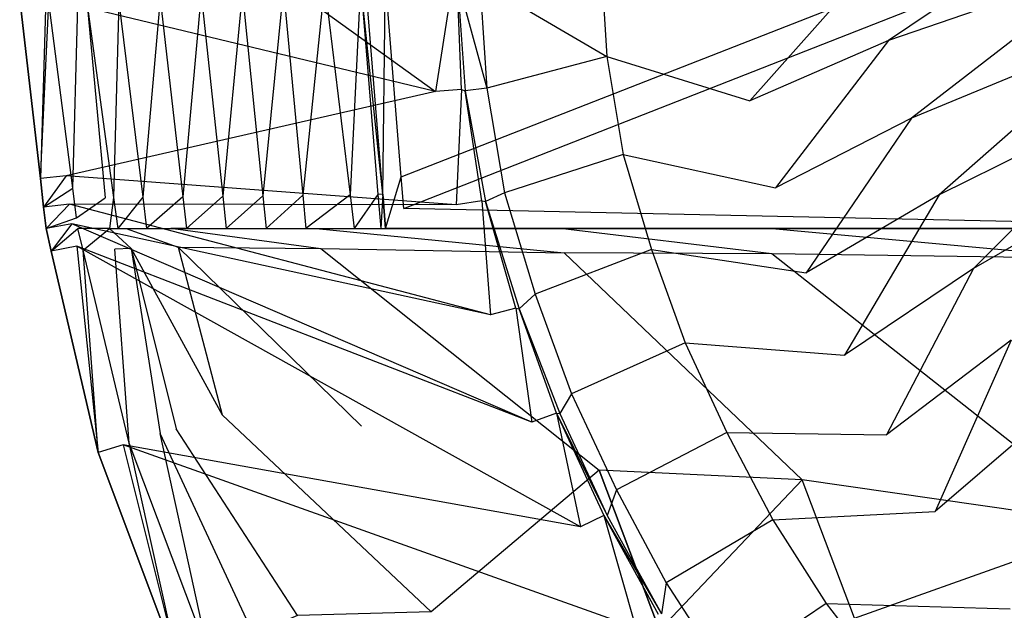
# Model space of a CAD drawing. Extents: x 0 to 0.54, y -0.45 to 0.
# Tile 2 of 38: x 0 to 0.128, y -0.329 to -0.252. Entities that reach past the tile are written whole.
import ezdxf

# ---------------------------------------------------------------- set-up
doc = ezdxf.new("R2010")
doc.units = 0
doc.layers.add('L3_WT_416055_0___REPLACEMTFOREM', color=7, linetype='CONTINUOUS')

msp = doc.modelspace()

# ---------------------------------------------------------------- linework, layer by layer
at = {"layer": 'L3_WT_416055_0___REPLACEMTFOREM', "color": 8}
for points, invisible_edges in [([(0.230666, -0.201719, 0.03186), (0.049646, -0.272682, 0.031735), (0.04758, -0.247047, 0.031737), (0.230666, -0.201719, 0.03186)], 13), ([(0.049646, -0.272682, 0.031735), (0.230666, -0.201719, 0.03186), (0.231337, -0.205556, 0.031864), (0.049646, -0.272682, 0.031735)], 14), ([(0.231337, -0.205556, 0.031864), (0.049977, -0.276784, 0.031735), (0.049646, -0.272682, 0.031735), (0.231337, -0.205556, 0.031864)], 13), ([(0.049977, -0.276784, 0.031735), (0.231337, -0.205556, 0.031864), (0.231445, -0.20617, 0.031864), (0.049977, -0.276784, 0.031735)], 14), ([(0.231445, -0.20617, 0.031864), (0.171263, -0.276784, 0.032027), (0.049977, -0.276784, 0.031735), (0.231445, -0.20617, 0.031864)], 14), ([(0.054102, -0.261531, 0.166747), (0.00338, -0.225, 0.166747), (0.00338, -0.249307, 0.166747), (0.054102, -0.261531, 0.166747)], 13), ([(0.00338, -0.225, 0.166747), (0.054102, -0.261531, 0.166747), (0.05303, -0.246526, 0.166747), (0.00338, -0.225, 0.166747)], 14), ([(0.113023, -0.2549, 0.070497), (0.14043, -0.236459, 0.063885), (0.11127, -0.244446, 0.070497), (0.113023, -0.2549, 0.070497)], 13), ([(0.14043, -0.236459, 0.063885), (0.113023, -0.2549, 0.070497), (0.141861, -0.244993, 0.063885), (0.14043, -0.236459, 0.063885)], 14), ([(0.059883, -0.247302, 0.139247), (0.076394, -0.257013, 0.111747), (0.075584, -0.244107, 0.111747), (0.059883, -0.247302, 0.139247)], 14), ([(0.093024, -0.251122, 0.084247), (0.075584, -0.244107, 0.111747), (0.076394, -0.257013, 0.111747), (0.093024, -0.251122, 0.084247)], 13), ([(0.094978, -0.262778, 0.084247), (0.11127, -0.244446, 0.070497), (0.093024, -0.251122, 0.084247), (0.094978, -0.262778, 0.084247)], 13), ([(0.11127, -0.244446, 0.070497), (0.094978, -0.262778, 0.084247), (0.113023, -0.2549, 0.070497), (0.11127, -0.244446, 0.070497)], 14), ([(0.116032, -0.26504, 0.070497), (0.141861, -0.244993, 0.063885), (0.113023, -0.2549, 0.070497), (0.116032, -0.26504, 0.070497)], 13), ([(0.141861, -0.244993, 0.063885), (0.116032, -0.26504, 0.070497), (0.144317, -0.25327, 0.063885), (0.141861, -0.244993, 0.063885)], 14), ([(0.044357, -0.247207, 0.033748), (0.04298, -0.275007, 0.045443), (0.039652, -0.247608, 0.048509), (0.044357, -0.247207, 0.033748)], 14), ([(0.044357, -0.247207, 0.033748), (0.046612, -0.274952, 0.033753), (0.04298, -0.275007, 0.045443), (0.044357, -0.247207, 0.033748)], 14), ([(0.047238, -0.274944, 0.031737), (0.044357, -0.247207, 0.033748), (0.044998, -0.247153, 0.031737), (0.047238, -0.274944, 0.031737)], 14), ([(0.044357, -0.247207, 0.033748), (0.047238, -0.274944, 0.031737), (0.046612, -0.274952, 0.033753), (0.044357, -0.247207, 0.033748)], 13), ([(0.04758, -0.247047, 0.031737), (0.047238, -0.274944, 0.031737), (0.044998, -0.247153, 0.031737), (0.04758, -0.247047, 0.031737)], 13), ([(0.047238, -0.274944, 0.031737), (0.04758, -0.247047, 0.031737), (0.049646, -0.272682, 0.031735), (0.047238, -0.274944, 0.031737)], 14), ([(0.054102, -0.261531, 0.166747), (0.056422, -0.246617, 0.166747), (0.05303, -0.246526, 0.166747), (0.054102, -0.261531, 0.166747)], 13), ([(0.056422, -0.246617, 0.166747), (0.054102, -0.261531, 0.166747), (0.057488, -0.261302, 0.166747), (0.056422, -0.246617, 0.166747)], 14), ([(0.057488, -0.261302, 0.166747), (0.056895, -0.246848, 0.162997), (0.056422, -0.246617, 0.166747), (0.057488, -0.261302, 0.166747)], 14), ([(0.056895, -0.246848, 0.162997), (0.057959, -0.261481, 0.162997), (0.060763, -0.261108, 0.139247), (0.056895, -0.246848, 0.162997)], 14), ([(0.056895, -0.246848, 0.162997), (0.060763, -0.261108, 0.139247), (0.059883, -0.247302, 0.139247), (0.056895, -0.246848, 0.162997)], 14), ([(0.056895, -0.246848, 0.162997), (0.057488, -0.261302, 0.166747), (0.057959, -0.261481, 0.162997), (0.056895, -0.246848, 0.162997)], 13), ([(0.034305, -0.248064, 0.065282), (0.031623, -0.275133, 0.082054), (0.028958, -0.24852, 0.082054), (0.034305, -0.248064, 0.065282)], 14), ([(0.034305, -0.248064, 0.065282), (0.036828, -0.27507, 0.065282), (0.031623, -0.275133, 0.082054), (0.034305, -0.248064, 0.065282)], 14), ([(0.039652, -0.247608, 0.048509), (0.036828, -0.27507, 0.065282), (0.034305, -0.248064, 0.065282), (0.039652, -0.247608, 0.048509)], 14), ([(0.039652, -0.247608, 0.048509), (0.04298, -0.275007, 0.045443), (0.036828, -0.27507, 0.065282), (0.039652, -0.247608, 0.048509)], 14), ([(0.076394, -0.257013, 0.111747), (0.059883, -0.247302, 0.139247), (0.060763, -0.261108, 0.139247), (0.076394, -0.257013, 0.111747)], 13), ([(0.002688, -0.272895, 0.166747), (0.00338, -0.249307, 0.166747), (0, -0.249504, 0.166747), (0.002688, -0.272895, 0.166747)], 13), ([(0.002688, -0.272895, 0.166747), (0, -0.249504, 0.163604), (0.002688, -0.272895, 0.163604), (0.002688, -0.272895, 0.166747)], 13), ([(0, -0.249504, 0.163604), (0.002688, -0.272895, 0.166747), (0, -0.249504, 0.166747), (0, -0.249504, 0.163604)], 14), ([(0.003785, -0.249923, 0.149142), (0.002688, -0.272895, 0.149142), (0, -0.249504, 0.149142), (0.003785, -0.249923, 0.149142)], 13), ([(0.002688, -0.272895, 0.163604), (0, -0.249504, 0.152757), (0.002688, -0.272895, 0.152757), (0.002688, -0.272895, 0.163604)], 13), ([(0, -0.249504, 0.152757), (0.002688, -0.272895, 0.163604), (0, -0.249504, 0.163604), (0, -0.249504, 0.152757)], 14), ([(0.002688, -0.272895, 0.152757), (0, -0.249504, 0.149142), (0.002688, -0.272895, 0.149142), (0.002688, -0.272895, 0.152757)], 13), ([(0, -0.249504, 0.149142), (0.002688, -0.272895, 0.152757), (0, -0.249504, 0.152757), (0, -0.249504, 0.149142)], 14), ([(0.00338, -0.249307, 0.166747), (0.002688, -0.272895, 0.166747), (0.006048, -0.272529, 0.166747), (0.00338, -0.249307, 0.166747)], 14), ([(0.006048, -0.272529, 0.166747), (0.054102, -0.261531, 0.166747), (0.00338, -0.249307, 0.166747), (0.006048, -0.272529, 0.166747)], 13), ([(0.018264, -0.249431, 0.115598), (0.016009, -0.275321, 0.13237), (0.012917, -0.249887, 0.13237), (0.018264, -0.249431, 0.115598)], 14), ([(0.018264, -0.249431, 0.115598), (0.021214, -0.275258, 0.115598), (0.016009, -0.275321, 0.13237), (0.018264, -0.249431, 0.115598)], 14), ([(0.023611, -0.248975, 0.098826), (0.021214, -0.275258, 0.115598), (0.018264, -0.249431, 0.115598), (0.023611, -0.248975, 0.098826)], 14), ([(0.023611, -0.248975, 0.098826), (0.026418, -0.275196, 0.098826), (0.021214, -0.275258, 0.115598), (0.023611, -0.248975, 0.098826)], 14), ([(0.028958, -0.24852, 0.082054), (0.026418, -0.275196, 0.098826), (0.023611, -0.248975, 0.098826), (0.028958, -0.24852, 0.082054)], 14), ([(0.028958, -0.24852, 0.082054), (0.031623, -0.275133, 0.082054), (0.026418, -0.275196, 0.098826), (0.028958, -0.24852, 0.082054)], 14), ([(0.002688, -0.272895, 0.149142), (0.003785, -0.249923, 0.149142), (0.00691, -0.274139, 0.149142), (0.002688, -0.272895, 0.149142)], 14), ([(0.007571, -0.250342, 0.149142), (0.00691, -0.274139, 0.149142), (0.003785, -0.249923, 0.149142), (0.007571, -0.250342, 0.149142)], 13), ([(0.00691, -0.274139, 0.149142), (0.007571, -0.250342, 0.149142), (0.011132, -0.275384, 0.149142), (0.00691, -0.274139, 0.149142)], 14), ([(0.008763, -0.250241, 0.145403), (0.011132, -0.275384, 0.149142), (0.007571, -0.250342, 0.149142), (0.008763, -0.250241, 0.145403)], 14), ([(0.012917, -0.249887, 0.13237), (0.012219, -0.27537, 0.145403), (0.008763, -0.250241, 0.145403), (0.012917, -0.249887, 0.13237)], 14), ([(0.008763, -0.250241, 0.145403), (0.012219, -0.27537, 0.145403), (0.011132, -0.275384, 0.149142), (0.008763, -0.250241, 0.145403)], 14), ([(0.012917, -0.249887, 0.13237), (0.016009, -0.275321, 0.13237), (0.012219, -0.27537, 0.145403), (0.012917, -0.249887, 0.13237)], 14), ([(0.076394, -0.257013, 0.111747), (0.094978, -0.262778, 0.084247), (0.093024, -0.251122, 0.084247), (0.076394, -0.257013, 0.111747)], 14), ([(0.119611, -0.274992, 0.070497), (0.144317, -0.25327, 0.063885), (0.116032, -0.26504, 0.070497), (0.119611, -0.274992, 0.070497)], 13), ([(0.144317, -0.25327, 0.063885), (0.119611, -0.274992, 0.070497), (0.147239, -0.261394, 0.063885), (0.144317, -0.25327, 0.063885)], 14), ([(0.098333, -0.274083, 0.084247), (0.113023, -0.2549, 0.070497), (0.094978, -0.262778, 0.084247), (0.098333, -0.274083, 0.084247)], 13), ([(0.113023, -0.2549, 0.070497), (0.098333, -0.274083, 0.084247), (0.116032, -0.26504, 0.070497), (0.113023, -0.2549, 0.070497)], 14), ([(0.076394, -0.257013, 0.111747), (0.060763, -0.261108, 0.139247), (0.078532, -0.269765, 0.111747), (0.076394, -0.257013, 0.111747)], 14), ([(0.094978, -0.262778, 0.084247), (0.076394, -0.257013, 0.111747), (0.078532, -0.269765, 0.111747), (0.094978, -0.262778, 0.084247)], 13), ([(0.056772, -0.276323, 0.166747), (0.057488, -0.261302, 0.166747), (0.054102, -0.261531, 0.166747), (0.056772, -0.276323, 0.166747)], 13), ([(0.057488, -0.261302, 0.166747), (0.056772, -0.276323, 0.166747), (0.06013, -0.275772, 0.166747), (0.057488, -0.261302, 0.166747)], 14), ([(0.06013, -0.275772, 0.166747), (0.057959, -0.261481, 0.162997), (0.057488, -0.261302, 0.166747), (0.06013, -0.275772, 0.166747)], 14), ([(0.060763, -0.261108, 0.139247), (0.057959, -0.261481, 0.162997), (0.063082, -0.274743, 0.139247), (0.060763, -0.261108, 0.139247)], 14), ([(0.060763, -0.261108, 0.139247), (0.063082, -0.274743, 0.139247), (0.078532, -0.269765, 0.111747), (0.060763, -0.261108, 0.139247)], 14), ([(0.054102, -0.261531, 0.166747), (0.006048, -0.272529, 0.166747), (0.056772, -0.276323, 0.166747), (0.054102, -0.261531, 0.166747)], 14), ([(0.057959, -0.261481, 0.162997), (0.06013, -0.275772, 0.166747), (0.060597, -0.275899, 0.162997), (0.057959, -0.261481, 0.162997)], 13), ([(0.057959, -0.261481, 0.162997), (0.060597, -0.275899, 0.162997), (0.063082, -0.274743, 0.139247), (0.057959, -0.261481, 0.162997)], 14), ([(0.124071, -0.284589, 0.070497), (0.147239, -0.261394, 0.063885), (0.119611, -0.274992, 0.070497), (0.124071, -0.284589, 0.070497)], 13), ([(0.147239, -0.261394, 0.063885), (0.124071, -0.284589, 0.070497), (0.150879, -0.269228, 0.063885), (0.147239, -0.261394, 0.063885)], 14), ([(0.078532, -0.269765, 0.111747), (0.098333, -0.274083, 0.084247), (0.094978, -0.262778, 0.084247), (0.078532, -0.269765, 0.111747)], 14), ([(0.102323, -0.285179, 0.084247), (0.116032, -0.26504, 0.070497), (0.098333, -0.274083, 0.084247), (0.102323, -0.285179, 0.084247)], 13), ([(0.116032, -0.26504, 0.070497), (0.102323, -0.285179, 0.084247), (0.119611, -0.274992, 0.070497), (0.116032, -0.26504, 0.070497)], 14), ([(0.078532, -0.269765, 0.111747), (0.063082, -0.274743, 0.139247), (0.082202, -0.282132, 0.111747), (0.078532, -0.269765, 0.111747)], 14), ([(0.098333, -0.274083, 0.084247), (0.078532, -0.269765, 0.111747), (0.082202, -0.282132, 0.111747), (0.098333, -0.274083, 0.084247)], 13), ([(0.128984, -0.293922, 0.070497), (0.150879, -0.269228, 0.063885), (0.124071, -0.284589, 0.070497), (0.128984, -0.293922, 0.070497)], 13), ([(0.003118, -0.276637, 0.166747), (0.006048, -0.272529, 0.166747), (0.002688, -0.272895, 0.166747), (0.003118, -0.276637, 0.166747)], 13), ([(0.006048, -0.272529, 0.166747), (0.003118, -0.276637, 0.166747), (0.006475, -0.276244, 0.166747), (0.006048, -0.272529, 0.166747)], 14), ([(0.006475, -0.276244, 0.166747), (0.056772, -0.276323, 0.166747), (0.006048, -0.272529, 0.166747), (0.006475, -0.276244, 0.166747)], 13), ([(0.049646, -0.272682, 0.031735), (0.047596, -0.279391, 0.031737), (0.047238, -0.274944, 0.031737), (0.049646, -0.272682, 0.031735)], 13), ([(0.047596, -0.279391, 0.031737), (0.049646, -0.272682, 0.031735), (0.049977, -0.276784, 0.031735), (0.047596, -0.279391, 0.031737)], 14), ([(0.003118, -0.276637, 0.166747), (0.002688, -0.272895, 0.163604), (0.003118, -0.276637, 0.163604), (0.003118, -0.276637, 0.166747)], 13), ([(0.002688, -0.272895, 0.163604), (0.003118, -0.276637, 0.166747), (0.002688, -0.272895, 0.166747), (0.002688, -0.272895, 0.163604)], 14), ([(0.00691, -0.274139, 0.149142), (0.003118, -0.276637, 0.149142), (0.002688, -0.272895, 0.149142), (0.00691, -0.274139, 0.149142)], 13), ([(0.003118, -0.276637, 0.163604), (0.002688, -0.272895, 0.152757), (0.003118, -0.276637, 0.152757), (0.003118, -0.276637, 0.163604)], 13), ([(0.002688, -0.272895, 0.152757), (0.003118, -0.276637, 0.163604), (0.002688, -0.272895, 0.163604), (0.002688, -0.272895, 0.152757)], 14), ([(0.003118, -0.276637, 0.152757), (0.002688, -0.272895, 0.149142), (0.003118, -0.276637, 0.149142), (0.003118, -0.276637, 0.152757)], 13), ([(0.002688, -0.272895, 0.149142), (0.003118, -0.276637, 0.152757), (0.002688, -0.272895, 0.152757), (0.002688, -0.272895, 0.149142)], 14), ([(0.082202, -0.282132, 0.111747), (0.102323, -0.285179, 0.084247), (0.098333, -0.274083, 0.084247), (0.082202, -0.282132, 0.111747)], 14), ([(0.003118, -0.276637, 0.149142), (0.00691, -0.274139, 0.149142), (0.00741, -0.278014, 0.149142), (0.003118, -0.276637, 0.149142)], 14), ([(0.011132, -0.275384, 0.149142), (0.00741, -0.278014, 0.149142), (0.00691, -0.274139, 0.149142), (0.011132, -0.275384, 0.149142)], 13), ([(0.00741, -0.278014, 0.149142), (0.011132, -0.275384, 0.149142), (0.011702, -0.279391, 0.149142), (0.00741, -0.278014, 0.149142)], 14), ([(0.012219, -0.27537, 0.145403), (0.011702, -0.279391, 0.149142), (0.011132, -0.275384, 0.149142), (0.012219, -0.27537, 0.145403)], 14), ([(0.011702, -0.279391, 0.149142), (0.012219, -0.27537, 0.145403), (0.012772, -0.279391, 0.145403), (0.011702, -0.279391, 0.149142)], 13), ([(0.016009, -0.275321, 0.13237), (0.012772, -0.279391, 0.145403), (0.012219, -0.27537, 0.145403), (0.016009, -0.275321, 0.13237)], 14), ([(0.016009, -0.275321, 0.13237), (0.016503, -0.279391, 0.13237), (0.012772, -0.279391, 0.145403), (0.016009, -0.275321, 0.13237)], 14), ([(0.021214, -0.275258, 0.115598), (0.016503, -0.279391, 0.13237), (0.016009, -0.275321, 0.13237), (0.021214, -0.275258, 0.115598)], 14), ([(0.021214, -0.275258, 0.115598), (0.021686, -0.279391, 0.115598), (0.016503, -0.279391, 0.13237), (0.021214, -0.275258, 0.115598)], 14), ([(0.026418, -0.275196, 0.098826), (0.021686, -0.279391, 0.115598), (0.021214, -0.275258, 0.115598), (0.026418, -0.275196, 0.098826)], 14), ([(0.026418, -0.275196, 0.098826), (0.026868, -0.279391, 0.098826), (0.021686, -0.279391, 0.115598), (0.026418, -0.275196, 0.098826)], 14), ([(0.031623, -0.275133, 0.082054), (0.026868, -0.279391, 0.098826), (0.026418, -0.275196, 0.098826), (0.031623, -0.275133, 0.082054)], 14), ([(0.031623, -0.275133, 0.082054), (0.03205, -0.279391, 0.082054), (0.026868, -0.279391, 0.098826), (0.031623, -0.275133, 0.082054)], 14), ([(0.036828, -0.27507, 0.065282), (0.03205, -0.279391, 0.082054), (0.031623, -0.275133, 0.082054), (0.036828, -0.27507, 0.065282)], 14), ([(0.036828, -0.27507, 0.065282), (0.037232, -0.279391, 0.065282), (0.03205, -0.279391, 0.082054), (0.036828, -0.27507, 0.065282)], 14), ([(0.04298, -0.275007, 0.045443), (0.037232, -0.279391, 0.065282), (0.036828, -0.27507, 0.065282), (0.04298, -0.275007, 0.045443)], 14), ([(0.04298, -0.275007, 0.045443), (0.043513, -0.279391, 0.044953), (0.037232, -0.279391, 0.065282), (0.04298, -0.275007, 0.045443)], 14), ([(0.046612, -0.274952, 0.033753), (0.043513, -0.279391, 0.044953), (0.04298, -0.275007, 0.045443), (0.046612, -0.274952, 0.033753)], 14), ([(0.046612, -0.274952, 0.033753), (0.046973, -0.279391, 0.033754), (0.043513, -0.279391, 0.044953), (0.046612, -0.274952, 0.033753)], 14), ([(0.047238, -0.274944, 0.031737), (0.046973, -0.279391, 0.033754), (0.046612, -0.274952, 0.033753), (0.047238, -0.274944, 0.031737)], 14), ([(0.046973, -0.279391, 0.033754), (0.047238, -0.274944, 0.031737), (0.047596, -0.279391, 0.031737), (0.046973, -0.279391, 0.033754)], 13), ([(0.063082, -0.274743, 0.139247), (0.060597, -0.275899, 0.162997), (0.067056, -0.287958, 0.139247), (0.063082, -0.274743, 0.139247)], 14), ([(0.063082, -0.274743, 0.139247), (0.067056, -0.287958, 0.139247), (0.082202, -0.282132, 0.111747), (0.063082, -0.274743, 0.139247)], 14), ([(0.107296, -0.29588, 0.084247), (0.119611, -0.274992, 0.070497), (0.102323, -0.285179, 0.084247), (0.107296, -0.29588, 0.084247)], 13), ([(0.119611, -0.274992, 0.070497), (0.107296, -0.29588, 0.084247), (0.124071, -0.284589, 0.070497), (0.119611, -0.274992, 0.070497)], 14), ([(0.003434, -0.279391, 0.166747), (0.006475, -0.276244, 0.166747), (0.003118, -0.276637, 0.166747), (0.003434, -0.279391, 0.166747)], 13), ([(0.003434, -0.279391, 0.166747), (0.003118, -0.276637, 0.163604), (0.003434, -0.279391, 0.163604), (0.003434, -0.279391, 0.166747)], 13), ([(0.003118, -0.276637, 0.163604), (0.003434, -0.279391, 0.166747), (0.003118, -0.276637, 0.166747), (0.003118, -0.276637, 0.163604)], 14), ([(0.00741, -0.278014, 0.149142), (0.003434, -0.279391, 0.149142), (0.003118, -0.276637, 0.149142), (0.00741, -0.278014, 0.149142)], 13), ([(0.003434, -0.279391, 0.163604), (0.003118, -0.276637, 0.152757), (0.003434, -0.279391, 0.152757), (0.003434, -0.279391, 0.163604)], 13), ([(0.003118, -0.276637, 0.152757), (0.003434, -0.279391, 0.163604), (0.003118, -0.276637, 0.163604), (0.003118, -0.276637, 0.152757)], 14), ([(0.003434, -0.279391, 0.152757), (0.003118, -0.276637, 0.149142), (0.003434, -0.279391, 0.149142), (0.003434, -0.279391, 0.152757)], 13), ([(0.003118, -0.276637, 0.149142), (0.003434, -0.279391, 0.152757), (0.003118, -0.276637, 0.152757), (0.003118, -0.276637, 0.149142)], 14), ([(0.006475, -0.276244, 0.166747), (0.003434, -0.279391, 0.166747), (0.006769, -0.278803, 0.166747), (0.006475, -0.276244, 0.166747)], 14), ([(0.006769, -0.278803, 0.166747), (0.061248, -0.290647, 0.166747), (0.006475, -0.276244, 0.166747), (0.006769, -0.278803, 0.166747)], 13), ([(0.056772, -0.276323, 0.166747), (0.006475, -0.276244, 0.166747), (0.061248, -0.290647, 0.166747), (0.056772, -0.276323, 0.166747)], 14), ([(0.061248, -0.290647, 0.166747), (0.06013, -0.275772, 0.166747), (0.056772, -0.276323, 0.166747), (0.061248, -0.290647, 0.166747)], 13), ([(0.06453, -0.289784, 0.166747), (0.060597, -0.275899, 0.162997), (0.06013, -0.275772, 0.166747), (0.06453, -0.289784, 0.166747)], 14), ([(0.06013, -0.275772, 0.166747), (0.061248, -0.290647, 0.166747), (0.06453, -0.289784, 0.166747), (0.06013, -0.275772, 0.166747)], 14), ([(0.060597, -0.275899, 0.162997), (0.064989, -0.28986, 0.162997), (0.067056, -0.287958, 0.139247), (0.060597, -0.275899, 0.162997)], 14), ([(0.060597, -0.275899, 0.162997), (0.06453, -0.289784, 0.166747), (0.064989, -0.28986, 0.162997), (0.060597, -0.275899, 0.162997)], 13), ([(0.049977, -0.276784, 0.031735), (0.171263, -0.279391, 0.032029), (0.047596, -0.279391, 0.031737), (0.049977, -0.276784, 0.031735)], 13), ([(0.171263, -0.279391, 0.032029), (0.049977, -0.276784, 0.031735), (0.171263, -0.276784, 0.032027), (0.171263, -0.279391, 0.032029)], 14), ([(0.003434, -0.279391, 0.149142), (0.00741, -0.278014, 0.149142), (0.007568, -0.279391, 0.149142), (0.003434, -0.279391, 0.149142)], 14), ([(0.004115, -0.282326, 0.166747), (0.006769, -0.278803, 0.166747), (0.003434, -0.279391, 0.166747), (0.004115, -0.282326, 0.166747)], 13), ([(0.006769, -0.278803, 0.166747), (0.004115, -0.282326, 0.166747), (0.007441, -0.281697, 0.166747), (0.006769, -0.278803, 0.166747)], 14), ([(0.061248, -0.290647, 0.166747), (0.006769, -0.278803, 0.166747), (0.066643, -0.304632, 0.166747), (0.061248, -0.290647, 0.166747)], 14), ([(0.007441, -0.281697, 0.166747), (0.066643, -0.304632, 0.166747), (0.006769, -0.278803, 0.166747), (0.007441, -0.281697, 0.166747)], 13), ([(0.011702, -0.279391, 0.149142), (0.007568, -0.279391, 0.149142), (0.00741, -0.278014, 0.149142), (0.011702, -0.279391, 0.149142)], 14), ([(0.004115, -0.282326, 0.152757), (0.003434, -0.279391, 0.149142), (0.004115, -0.282326, 0.149142), (0.004115, -0.282326, 0.152757)], 13), ([(0.003434, -0.279391, 0.149142), (0.004115, -0.282326, 0.152757), (0.003434, -0.279391, 0.152757), (0.003434, -0.279391, 0.149142)], 14), ([(0.004115, -0.282326, 0.166747), (0.003434, -0.279391, 0.163604), (0.004115, -0.282326, 0.163604), (0.004115, -0.282326, 0.166747)], 13), ([(0.003434, -0.279391, 0.163604), (0.004115, -0.282326, 0.166747), (0.003434, -0.279391, 0.166747), (0.003434, -0.279391, 0.163604)], 14), ([(0.004115, -0.282326, 0.163604), (0.003434, -0.279391, 0.152757), (0.004115, -0.282326, 0.152757), (0.004115, -0.282326, 0.163604)], 13), ([(0.003434, -0.279391, 0.152757), (0.004115, -0.282326, 0.163604), (0.003434, -0.279391, 0.163604), (0.003434, -0.279391, 0.152757)], 14), ([(0.007568, -0.279391, 0.149142), (0.004115, -0.282326, 0.149142), (0.003434, -0.279391, 0.149142), (0.007568, -0.279391, 0.149142)], 13), ([(0.004115, -0.282326, 0.149142), (0.007568, -0.279391, 0.149142), (0.008239, -0.282203, 0.149142), (0.004115, -0.282326, 0.149142)], 14), ([(0.011702, -0.279391, 0.149142), (0.008239, -0.282203, 0.149142), (0.007568, -0.279391, 0.149142), (0.011702, -0.279391, 0.149142)], 13), ([(0.008239, -0.282203, 0.149142), (0.011702, -0.279391, 0.149142), (0.012362, -0.28208, 0.149142), (0.008239, -0.282203, 0.149142)], 14), ([(0.011702, -0.279391, 0.149142), (0.014499, -0.282016, 0.146178), (0.012362, -0.28208, 0.149142), (0.011702, -0.279391, 0.149142)], 13), ([(0.014499, -0.282016, 0.146178), (0.011702, -0.279391, 0.149142), (0.013845, -0.279391, 0.146178), (0.014499, -0.282016, 0.146178)], 14), ([(0.013129, -0.279391, 0.145504), (0.011702, -0.279391, 0.149142), (0.012772, -0.279391, 0.145403), (0.013129, -0.279391, 0.145504)], 13), ([(0.011702, -0.279391, 0.149142), (0.013129, -0.279391, 0.145504), (0.01264, -0.279391, 0.147212), (0.011702, -0.279391, 0.149142)], 14), ([(0.01264, -0.279391, 0.147212), (0.013845, -0.279391, 0.146178), (0.011702, -0.279391, 0.149142), (0.01264, -0.279391, 0.147212)], 14), ([(0.01264, -0.279391, 0.147212), (0.013129, -0.279391, 0.145504), (0.013544, -0.279391, 0.145961), (0.01264, -0.279391, 0.147212)], 14), ([(0.013845, -0.279391, 0.146178), (0.01264, -0.279391, 0.147212), (0.013544, -0.279391, 0.145961), (0.013845, -0.279391, 0.146178)], 13), ([(0.016858, -0.279391, 0.132475), (0.012772, -0.279391, 0.145403), (0.016503, -0.279391, 0.13237), (0.016858, -0.279391, 0.132475)], 13), ([(0.012772, -0.279391, 0.145403), (0.016858, -0.279391, 0.132475), (0.013129, -0.279391, 0.145504), (0.012772, -0.279391, 0.145403)], 14), ([(0.019656, -0.279391, 0.137506), (0.013129, -0.279391, 0.145504), (0.016858, -0.279391, 0.132475), (0.019656, -0.279391, 0.137506)], 13), ([(0.013129, -0.279391, 0.145504), (0.019656, -0.279391, 0.137506), (0.013544, -0.279391, 0.145961), (0.013129, -0.279391, 0.145504)], 14), ([(0.01997, -0.279391, 0.137705), (0.013544, -0.279391, 0.145961), (0.019656, -0.279391, 0.137506), (0.01997, -0.279391, 0.137705)], 13), ([(0.013544, -0.279391, 0.145961), (0.01997, -0.279391, 0.137705), (0.013845, -0.279391, 0.146178), (0.013544, -0.279391, 0.145961)], 14), ([(0.013845, -0.279391, 0.146178), (0.01997, -0.279391, 0.137705), (0.020609, -0.281834, 0.137705), (0.013845, -0.279391, 0.146178)], 14), ([(0.013845, -0.279391, 0.146178), (0.020609, -0.281834, 0.137705), (0.014499, -0.282016, 0.146178), (0.013845, -0.279391, 0.146178)], 14), ([(0.02204, -0.279391, 0.115707), (0.016503, -0.279391, 0.13237), (0.021686, -0.279391, 0.115598), (0.02204, -0.279391, 0.115707)], 13), ([(0.016503, -0.279391, 0.13237), (0.02204, -0.279391, 0.115707), (0.016858, -0.279391, 0.132475), (0.016503, -0.279391, 0.13237)], 14), ([(0.02204, -0.279391, 0.115707), (0.019656, -0.279391, 0.137506), (0.016858, -0.279391, 0.132475), (0.02204, -0.279391, 0.115707)], 14), ([(0.019656, -0.279391, 0.137506), (0.02204, -0.279391, 0.115707), (0.038272, -0.279391, 0.104005), (0.019656, -0.279391, 0.137506)], 13), ([(0.038573, -0.279391, 0.104226), (0.019656, -0.279391, 0.137506), (0.038272, -0.279391, 0.104005), (0.038573, -0.279391, 0.104226)], 13), ([(0.019656, -0.279391, 0.137506), (0.038573, -0.279391, 0.104226), (0.01997, -0.279391, 0.137705), (0.019656, -0.279391, 0.137506)], 14), ([(0.01997, -0.279391, 0.137705), (0.038573, -0.279391, 0.104226), (0.039165, -0.281984, 0.104226), (0.01997, -0.279391, 0.137705)], 14), ([(0.01997, -0.279391, 0.137705), (0.039165, -0.281984, 0.104226), (0.020609, -0.281834, 0.137705), (0.01997, -0.279391, 0.137705)], 14), ([(0.027222, -0.279391, 0.098935), (0.021686, -0.279391, 0.115598), (0.026868, -0.279391, 0.098826), (0.027222, -0.279391, 0.098935)], 13), ([(0.021686, -0.279391, 0.115598), (0.027222, -0.279391, 0.098935), (0.02204, -0.279391, 0.115707), (0.021686, -0.279391, 0.115598)], 14), ([(0.027222, -0.279391, 0.098935), (0.038272, -0.279391, 0.104005), (0.02204, -0.279391, 0.115707), (0.027222, -0.279391, 0.098935)], 14), ([(0.032404, -0.279391, 0.082163), (0.026868, -0.279391, 0.098826), (0.03205, -0.279391, 0.082054), (0.032404, -0.279391, 0.082163)], 13), ([(0.026868, -0.279391, 0.098826), (0.032404, -0.279391, 0.082163), (0.027222, -0.279391, 0.098935), (0.026868, -0.279391, 0.098826)], 14), ([(0.032404, -0.279391, 0.082163), (0.070091, -0.279391, 0.070455), (0.027222, -0.279391, 0.098935), (0.032404, -0.279391, 0.082163)], 14), ([(0.038272, -0.279391, 0.104005), (0.027222, -0.279391, 0.098935), (0.070091, -0.279391, 0.070455), (0.038272, -0.279391, 0.104005)], 13), ([(0.037586, -0.279391, 0.065391), (0.03205, -0.279391, 0.082054), (0.037232, -0.279391, 0.065282), (0.037586, -0.279391, 0.065391)], 13), ([(0.03205, -0.279391, 0.082054), (0.037586, -0.279391, 0.065391), (0.032404, -0.279391, 0.082163), (0.03205, -0.279391, 0.082054)], 14), ([(0.037586, -0.279391, 0.065391), (0.097273, -0.279391, 0.054412), (0.032404, -0.279391, 0.082163), (0.037586, -0.279391, 0.065391)], 14), ([(0.070091, -0.279391, 0.070455), (0.032404, -0.279391, 0.082163), (0.097273, -0.279391, 0.054412), (0.070091, -0.279391, 0.070455)], 13), ([(0.043867, -0.279391, 0.045062), (0.037232, -0.279391, 0.065282), (0.043513, -0.279391, 0.044953), (0.043867, -0.279391, 0.045062)], 13), ([(0.037232, -0.279391, 0.065282), (0.043867, -0.279391, 0.045062), (0.037586, -0.279391, 0.065391), (0.037232, -0.279391, 0.065282)], 14), ([(0.097273, -0.279391, 0.054412), (0.037586, -0.279391, 0.065391), (0.139115, -0.279391, 0.038398), (0.097273, -0.279391, 0.054412)], 13), ([(0.043867, -0.279391, 0.045062), (0.139115, -0.279391, 0.038398), (0.037586, -0.279391, 0.065391), (0.043867, -0.279391, 0.045062)], 14), ([(0.070324, -0.279391, 0.070747), (0.038272, -0.279391, 0.104005), (0.070091, -0.279391, 0.070455), (0.070324, -0.279391, 0.070747)], 13), ([(0.038272, -0.279391, 0.104005), (0.070324, -0.279391, 0.070747), (0.038573, -0.279391, 0.104226), (0.038272, -0.279391, 0.104005)], 14), ([(0.038573, -0.279391, 0.104226), (0.070324, -0.279391, 0.070747), (0.070834, -0.282558, 0.070747), (0.038573, -0.279391, 0.104226)], 14), ([(0.038573, -0.279391, 0.104226), (0.070834, -0.282558, 0.070747), (0.039165, -0.281984, 0.104226), (0.038573, -0.279391, 0.104226)], 14), ([(0.047248, -0.279391, 0.034121), (0.043513, -0.279391, 0.044953), (0.046973, -0.279391, 0.033754), (0.047248, -0.279391, 0.034121)], 13), ([(0.043513, -0.279391, 0.044953), (0.047248, -0.279391, 0.034121), (0.043867, -0.279391, 0.045062), (0.043513, -0.279391, 0.044953)], 14), ([(0.139115, -0.279391, 0.038398), (0.043867, -0.279391, 0.045062), (0.155175, -0.279391, 0.033114), (0.139115, -0.279391, 0.038398)], 13), ([(0.047248, -0.279391, 0.034121), (0.155175, -0.279391, 0.033114), (0.043867, -0.279391, 0.045062), (0.047248, -0.279391, 0.034121)], 14), ([(0.171263, -0.279391, 0.032029), (0.046973, -0.279391, 0.033754), (0.047596, -0.279391, 0.031737), (0.171263, -0.279391, 0.032029)], 13), ([(0.046973, -0.279391, 0.033754), (0.171263, -0.279391, 0.032029), (0.169161, -0.279391, 0.03222), (0.046973, -0.279391, 0.033754)], 14), ([(0.159635, -0.279391, 0.03271), (0.046973, -0.279391, 0.033754), (0.169161, -0.279391, 0.03222), (0.159635, -0.279391, 0.03271)], 13), ([(0.046973, -0.279391, 0.033754), (0.159635, -0.279391, 0.03271), (0.047248, -0.279391, 0.034121), (0.046973, -0.279391, 0.033754)], 14), ([(0.155175, -0.279391, 0.033114), (0.047248, -0.279391, 0.034121), (0.159635, -0.279391, 0.03271), (0.155175, -0.279391, 0.033114)], 13), ([(0.097434, -0.279391, 0.054747), (0.070091, -0.279391, 0.070455), (0.097273, -0.279391, 0.054412), (0.097434, -0.279391, 0.054747)], 13), ([(0.070091, -0.279391, 0.070455), (0.097434, -0.279391, 0.054747), (0.070324, -0.279391, 0.070747), (0.070091, -0.279391, 0.070455)], 14), ([(0.097876, -0.282686, 0.054747), (0.070324, -0.279391, 0.070747), (0.097434, -0.279391, 0.054747), (0.097876, -0.282686, 0.054747)], 14), ([(0.097876, -0.282686, 0.054747), (0.070834, -0.282558, 0.070747), (0.070324, -0.279391, 0.070747), (0.097876, -0.282686, 0.054747)], 14), ([(0.139239, -0.279391, 0.038747), (0.097273, -0.279391, 0.054412), (0.139115, -0.279391, 0.038398), (0.139239, -0.279391, 0.038747)], 13), ([(0.097273, -0.279391, 0.054412), (0.139239, -0.279391, 0.038747), (0.097434, -0.279391, 0.054747), (0.097273, -0.279391, 0.054412)], 14), ([(0.139573, -0.283278, 0.038747), (0.097434, -0.279391, 0.054747), (0.139239, -0.279391, 0.038747), (0.139573, -0.283278, 0.038747)], 14), ([(0.139573, -0.283278, 0.038747), (0.097876, -0.282686, 0.054747), (0.097434, -0.279391, 0.054747), (0.139573, -0.283278, 0.038747)], 14), ([(0.010206, -0.308562, 0.166747), (0.007441, -0.281697, 0.166747), (0.004115, -0.282326, 0.166747), (0.010206, -0.308562, 0.166747)], 13), ([(0.013446, -0.307563, 0.166747), (0.072942, -0.318245, 0.166747), (0.007441, -0.281697, 0.166747), (0.013446, -0.307563, 0.166747)], 13), ([(0.007441, -0.281697, 0.166747), (0.010206, -0.308562, 0.166747), (0.013446, -0.307563, 0.166747), (0.007441, -0.281697, 0.166747)], 14), ([(0.066643, -0.304632, 0.166747), (0.007441, -0.281697, 0.166747), (0.072942, -0.318245, 0.166747), (0.066643, -0.304632, 0.166747)], 14), ([(0.008239, -0.282203, 0.149142), (0.010206, -0.308562, 0.149142), (0.004115, -0.282326, 0.149142), (0.008239, -0.282203, 0.149142)], 13), ([(0.010206, -0.308562, 0.152757), (0.004115, -0.282326, 0.149142), (0.010206, -0.308562, 0.149142), (0.010206, -0.308562, 0.152757)], 13), ([(0.004115, -0.282326, 0.149142), (0.010206, -0.308562, 0.152757), (0.004115, -0.282326, 0.152757), (0.004115, -0.282326, 0.149142)], 14), ([(0.010206, -0.308562, 0.166747), (0.004115, -0.282326, 0.163604), (0.010206, -0.308562, 0.163604), (0.010206, -0.308562, 0.166747)], 13), ([(0.004115, -0.282326, 0.163604), (0.010206, -0.308562, 0.166747), (0.004115, -0.282326, 0.166747), (0.004115, -0.282326, 0.163604)], 14), ([(0.010206, -0.308562, 0.163604), (0.004115, -0.282326, 0.152757), (0.010206, -0.308562, 0.152757), (0.010206, -0.308562, 0.163604)], 13), ([(0.004115, -0.282326, 0.152757), (0.010206, -0.308562, 0.163604), (0.004115, -0.282326, 0.163604), (0.004115, -0.282326, 0.152757)], 14), ([(0.012362, -0.28208, 0.149142), (0.014235, -0.307339, 0.149142), (0.008239, -0.282203, 0.149142), (0.012362, -0.28208, 0.149142)], 13), ([(0.010206, -0.308562, 0.149142), (0.008239, -0.282203, 0.149142), (0.014235, -0.307339, 0.149142), (0.010206, -0.308562, 0.149142)], 14), ([(0.014499, -0.282016, 0.146178), (0.018264, -0.306116, 0.149142), (0.012362, -0.28208, 0.149142), (0.014499, -0.282016, 0.146178)], 14), ([(0.014235, -0.307339, 0.149142), (0.012362, -0.28208, 0.149142), (0.018264, -0.306116, 0.149142), (0.014235, -0.307339, 0.149142)], 14), ([(0.020609, -0.281834, 0.137705), (0.026322, -0.303671, 0.137705), (0.014499, -0.282016, 0.146178), (0.020609, -0.281834, 0.137705)], 14), ([(0.014499, -0.282016, 0.146178), (0.026322, -0.303671, 0.137705), (0.020352, -0.305482, 0.146178), (0.014499, -0.282016, 0.146178)], 14), ([(0.014499, -0.282016, 0.146178), (0.020352, -0.305482, 0.146178), (0.018264, -0.306116, 0.149142), (0.014499, -0.282016, 0.146178)], 14), ([(0.020609, -0.281834, 0.137705), (0.039165, -0.281984, 0.104226), (0.044453, -0.30516, 0.104226), (0.020609, -0.281834, 0.137705)], 14), ([(0.020609, -0.281834, 0.137705), (0.044453, -0.30516, 0.104226), (0.026322, -0.303671, 0.137705), (0.020609, -0.281834, 0.137705)], 14), ([(0.039165, -0.281984, 0.104226), (0.070834, -0.282558, 0.070747), (0.075397, -0.310864, 0.070747), (0.039165, -0.281984, 0.104226)], 14), ([(0.039165, -0.281984, 0.104226), (0.075397, -0.310864, 0.070747), (0.044453, -0.30516, 0.104226), (0.039165, -0.281984, 0.104226)], 14), ([(0.082202, -0.282132, 0.111747), (0.067056, -0.287958, 0.139247), (0.086568, -0.29427, 0.111747), (0.082202, -0.282132, 0.111747)], 14), ([(0.101818, -0.31214, 0.054747), (0.070834, -0.282558, 0.070747), (0.097876, -0.282686, 0.054747), (0.101818, -0.31214, 0.054747)], 14), ([(0.101818, -0.31214, 0.054747), (0.075397, -0.310864, 0.070747), (0.070834, -0.282558, 0.070747), (0.101818, -0.31214, 0.054747)], 14), ([(0.102323, -0.285179, 0.084247), (0.082202, -0.282132, 0.111747), (0.086568, -0.29427, 0.111747), (0.102323, -0.285179, 0.084247)], 13), ([(0.142561, -0.318024, 0.038747), (0.097876, -0.282686, 0.054747), (0.139573, -0.283278, 0.038747), (0.142561, -0.318024, 0.038747)], 14), ([(0.142561, -0.318024, 0.038747), (0.101818, -0.31214, 0.054747), (0.097876, -0.282686, 0.054747), (0.142561, -0.318024, 0.038747)], 14), ([(0.086568, -0.29427, 0.111747), (0.107296, -0.29588, 0.084247), (0.102323, -0.285179, 0.084247), (0.086568, -0.29427, 0.111747)], 14), ([(0.112773, -0.306286, 0.084247), (0.124071, -0.284589, 0.070497), (0.107296, -0.29588, 0.084247), (0.112773, -0.306286, 0.084247)], 13), ([(0.124071, -0.284589, 0.070497), (0.112773, -0.306286, 0.084247), (0.128984, -0.293922, 0.070497), (0.124071, -0.284589, 0.070497)], 14), ([(0.067056, -0.287958, 0.139247), (0.064989, -0.28986, 0.162997), (0.071781, -0.300922, 0.139247), (0.067056, -0.287958, 0.139247)], 14), ([(0.067056, -0.287958, 0.139247), (0.071781, -0.300922, 0.139247), (0.086568, -0.29427, 0.111747), (0.067056, -0.287958, 0.139247)], 14), ([(0.066643, -0.304632, 0.166747), (0.06453, -0.289784, 0.166747), (0.061248, -0.290647, 0.166747), (0.066643, -0.304632, 0.166747)], 13), ([(0.069837, -0.30346, 0.166747), (0.064989, -0.28986, 0.162997), (0.06453, -0.289784, 0.166747), (0.069837, -0.30346, 0.166747)], 14), ([(0.06453, -0.289784, 0.166747), (0.066643, -0.304632, 0.166747), (0.069837, -0.30346, 0.166747), (0.06453, -0.289784, 0.166747)], 14), ([(0.064989, -0.28986, 0.162997), (0.070285, -0.303484, 0.162997), (0.071781, -0.300922, 0.139247), (0.064989, -0.28986, 0.162997)], 14), ([(0.064989, -0.28986, 0.162997), (0.069837, -0.30346, 0.166747), (0.070285, -0.303484, 0.162997), (0.064989, -0.28986, 0.162997)], 13), ([(0.086568, -0.29427, 0.111747), (0.071781, -0.300922, 0.139247), (0.092007, -0.305976, 0.111747), (0.086568, -0.29427, 0.111747)], 14), ([(0.107296, -0.29588, 0.084247), (0.086568, -0.29427, 0.111747), (0.092007, -0.305976, 0.111747), (0.107296, -0.29588, 0.084247)], 13), ([(0.119113, -0.316235, 0.084247), (0.128984, -0.293922, 0.070497), (0.112773, -0.306286, 0.084247), (0.119113, -0.316235, 0.084247)], 13), ([(0.128984, -0.293922, 0.070497), (0.119113, -0.316235, 0.084247), (0.13467, -0.302846, 0.070497), (0.128984, -0.293922, 0.070497)], 14), ([(0.092007, -0.305976, 0.111747), (0.112773, -0.306286, 0.084247), (0.107296, -0.29588, 0.084247), (0.092007, -0.305976, 0.111747)], 14), ([(0.071781, -0.300922, 0.139247), (0.070285, -0.303484, 0.162997), (0.077653, -0.313419, 0.139247), (0.071781, -0.300922, 0.139247)], 14), ([(0.071781, -0.300922, 0.139247), (0.077653, -0.313419, 0.139247), (0.092007, -0.305976, 0.111747), (0.071781, -0.300922, 0.139247)], 14), ([(0.072942, -0.318245, 0.166747), (0.069837, -0.30346, 0.166747), (0.066643, -0.304632, 0.166747), (0.072942, -0.318245, 0.166747)], 13), ([(0.076434, -0.316756, 0.162997), (0.069837, -0.30346, 0.166747), (0.076, -0.316783, 0.166747), (0.076434, -0.316756, 0.162997)], 13), ([(0.069837, -0.30346, 0.166747), (0.076434, -0.316756, 0.162997), (0.070285, -0.303484, 0.162997), (0.069837, -0.30346, 0.166747)], 14), ([(0.069837, -0.30346, 0.166747), (0.072942, -0.318245, 0.166747), (0.076, -0.316783, 0.166747), (0.069837, -0.30346, 0.166747)], 14), ([(0.070285, -0.303484, 0.162997), (0.076434, -0.316756, 0.162997), (0.077653, -0.313419, 0.139247), (0.070285, -0.303484, 0.162997)], 14), ([(0.128881, -0.328926, 0.084247), (0.13467, -0.302846, 0.070497), (0.119113, -0.316235, 0.084247), (0.128881, -0.328926, 0.084247)], 13), ([(0.036132, -0.32978, 0.137705), (0.020352, -0.305482, 0.146178), (0.026322, -0.303671, 0.137705), (0.036132, -0.32978, 0.137705)], 14), ([(0.026322, -0.303671, 0.137705), (0.053533, -0.329326, 0.104226), (0.036132, -0.32978, 0.137705), (0.026322, -0.303671, 0.137705)], 13), ([(0.053533, -0.329326, 0.104226), (0.026322, -0.303671, 0.137705), (0.044453, -0.30516, 0.104226), (0.053533, -0.329326, 0.104226)], 14), ([(0.018264, -0.306116, 0.149142), (0.024532, -0.334743, 0.149142), (0.014235, -0.307339, 0.149142), (0.018264, -0.306116, 0.149142)], 13), ([(0.030403, -0.332231, 0.146178), (0.018264, -0.306116, 0.149142), (0.020352, -0.305482, 0.146178), (0.030403, -0.332231, 0.146178)], 14), ([(0.024532, -0.334743, 0.149142), (0.018264, -0.306116, 0.149142), (0.028399, -0.333089, 0.149142), (0.024532, -0.334743, 0.149142)], 14), ([(0.018264, -0.306116, 0.149142), (0.030403, -0.332231, 0.146178), (0.028399, -0.333089, 0.149142), (0.018264, -0.306116, 0.149142)], 13), ([(0.020352, -0.305482, 0.146178), (0.036132, -0.32978, 0.137705), (0.030403, -0.332231, 0.146178), (0.020352, -0.305482, 0.146178)], 13), ([(0.075397, -0.310864, 0.070747), (0.053533, -0.329326, 0.104226), (0.044453, -0.30516, 0.104226), (0.075397, -0.310864, 0.070747)], 14), ([(0.092007, -0.305976, 0.111747), (0.077653, -0.313419, 0.139247), (0.098, -0.31736, 0.111747), (0.092007, -0.305976, 0.111747)], 14), ([(0.112773, -0.306286, 0.084247), (0.092007, -0.305976, 0.111747), (0.098, -0.31736, 0.111747), (0.112773, -0.306286, 0.084247)], 13), ([(0.014235, -0.307339, 0.149142), (0.020665, -0.336398, 0.149142), (0.010206, -0.308562, 0.149142), (0.014235, -0.307339, 0.149142)], 13), ([(0.020665, -0.336398, 0.149142), (0.014235, -0.307339, 0.149142), (0.024532, -0.334743, 0.149142), (0.020665, -0.336398, 0.149142)], 14), ([(0.098, -0.31736, 0.111747), (0.119113, -0.316235, 0.084247), (0.112773, -0.306286, 0.084247), (0.098, -0.31736, 0.111747)], 14), ([(0.020665, -0.336398, 0.166747), (0.013446, -0.307563, 0.166747), (0.010206, -0.308562, 0.166747), (0.020665, -0.336398, 0.166747)], 13), ([(0.020665, -0.336398, 0.152757), (0.010206, -0.308562, 0.149142), (0.020665, -0.336398, 0.149142), (0.020665, -0.336398, 0.152757)], 13), ([(0.010206, -0.308562, 0.149142), (0.020665, -0.336398, 0.152757), (0.010206, -0.308562, 0.152757), (0.010206, -0.308562, 0.149142)], 14), ([(0.020665, -0.336398, 0.166747), (0.010206, -0.308562, 0.163604), (0.020665, -0.336398, 0.163604), (0.020665, -0.336398, 0.166747)], 13), ([(0.010206, -0.308562, 0.163604), (0.020665, -0.336398, 0.166747), (0.010206, -0.308562, 0.166747), (0.010206, -0.308562, 0.163604)], 14), ([(0.020665, -0.336398, 0.163604), (0.010206, -0.308562, 0.152757), (0.020665, -0.336398, 0.152757), (0.020665, -0.336398, 0.163604)], 13), ([(0.010206, -0.308562, 0.152757), (0.020665, -0.336398, 0.163604), (0.010206, -0.308562, 0.163604), (0.010206, -0.308562, 0.152757)], 14), ([(0.072942, -0.318245, 0.166747), (0.013446, -0.307563, 0.166747), (0.080158, -0.331385, 0.166747), (0.072942, -0.318245, 0.166747)], 14), ([(0.023718, -0.334902, 0.166747), (0.080158, -0.331385, 0.166747), (0.013446, -0.307563, 0.166747), (0.023718, -0.334902, 0.166747)], 13), ([(0.013446, -0.307563, 0.166747), (0.020665, -0.336398, 0.166747), (0.023718, -0.334902, 0.166747), (0.013446, -0.307563, 0.166747)], 14), ([(0.053533, -0.329326, 0.104226), (0.075397, -0.310864, 0.070747), (0.083231, -0.331715, 0.070747), (0.053533, -0.329326, 0.104226)], 13), ([(0.101818, -0.31214, 0.054747), (0.083231, -0.331715, 0.070747), (0.075397, -0.310864, 0.070747), (0.101818, -0.31214, 0.054747)], 13), ([(0.083231, -0.331715, 0.070747), (0.101818, -0.31214, 0.054747), (0.108589, -0.33016, 0.054747), (0.083231, -0.331715, 0.070747)], 14), ([(0.142561, -0.318024, 0.038747), (0.108589, -0.33016, 0.054747), (0.101818, -0.31214, 0.054747), (0.142561, -0.318024, 0.038747)], 13), ([(0.077653, -0.313419, 0.139247), (0.076434, -0.316756, 0.162997), (0.084123, -0.325564, 0.139247), (0.077653, -0.313419, 0.139247)], 14), ([(0.077653, -0.313419, 0.139247), (0.084123, -0.325564, 0.139247), (0.098, -0.31736, 0.111747), (0.077653, -0.313419, 0.139247)], 14), ([(0.119113, -0.316235, 0.084247), (0.098, -0.31736, 0.111747), (0.104935, -0.328244, 0.111747), (0.119113, -0.316235, 0.084247)], 13), ([(0.104935, -0.328244, 0.111747), (0.128881, -0.328926, 0.084247), (0.119113, -0.316235, 0.084247), (0.104935, -0.328244, 0.111747)], 14), ([(0.080158, -0.331385, 0.166747), (0.076, -0.316783, 0.166747), (0.072942, -0.318245, 0.166747), (0.080158, -0.331385, 0.166747)], 13), ([(0.076, -0.316783, 0.166747), (0.083489, -0.329561, 0.162997), (0.076434, -0.316756, 0.162997), (0.076, -0.316783, 0.166747)], 14), ([(0.083489, -0.329561, 0.162997), (0.076, -0.316783, 0.166747), (0.08307, -0.329639, 0.166747), (0.083489, -0.329561, 0.162997)], 13), ([(0.076, -0.316783, 0.166747), (0.080158, -0.331385, 0.166747), (0.08307, -0.329639, 0.166747), (0.076, -0.316783, 0.166747)], 14), ([(0.076434, -0.316756, 0.162997), (0.083489, -0.329561, 0.162997), (0.084123, -0.325564, 0.139247), (0.076434, -0.316756, 0.162997)], 14), ([(0.098, -0.31736, 0.111747), (0.084123, -0.325564, 0.139247), (0.104935, -0.328244, 0.111747), (0.098, -0.31736, 0.111747)], 14), ([(0.108589, -0.33016, 0.054747), (0.142561, -0.318024, 0.038747), (0.147691, -0.331678, 0.038747), (0.108589, -0.33016, 0.054747)], 14), ([(0.084123, -0.325564, 0.139247), (0.083489, -0.329561, 0.162997), (0.091604, -0.337167, 0.139247), (0.084123, -0.325564, 0.139247)], 14), ([(0.084123, -0.325564, 0.139247), (0.091604, -0.337167, 0.139247), (0.104935, -0.328244, 0.111747), (0.084123, -0.325564, 0.139247)], 14), ([(0.104935, -0.328244, 0.111747), (0.091604, -0.337167, 0.139247), (0.115621, -0.342128, 0.111747), (0.104935, -0.328244, 0.111747)], 14), ([(0.128881, -0.328926, 0.084247), (0.104935, -0.328244, 0.111747), (0.115621, -0.342128, 0.111747), (0.128881, -0.328926, 0.084247)], 13), ([(0.115621, -0.342128, 0.111747), (0.140284, -0.340419, 0.084247), (0.128881, -0.328926, 0.084247), (0.115621, -0.342128, 0.111747)], 14)]:
    msp.add_3dface(points, dxfattribs=dict(at, invisible_edges=invisible_edges))

doc.saveas('drawing.dxf')
